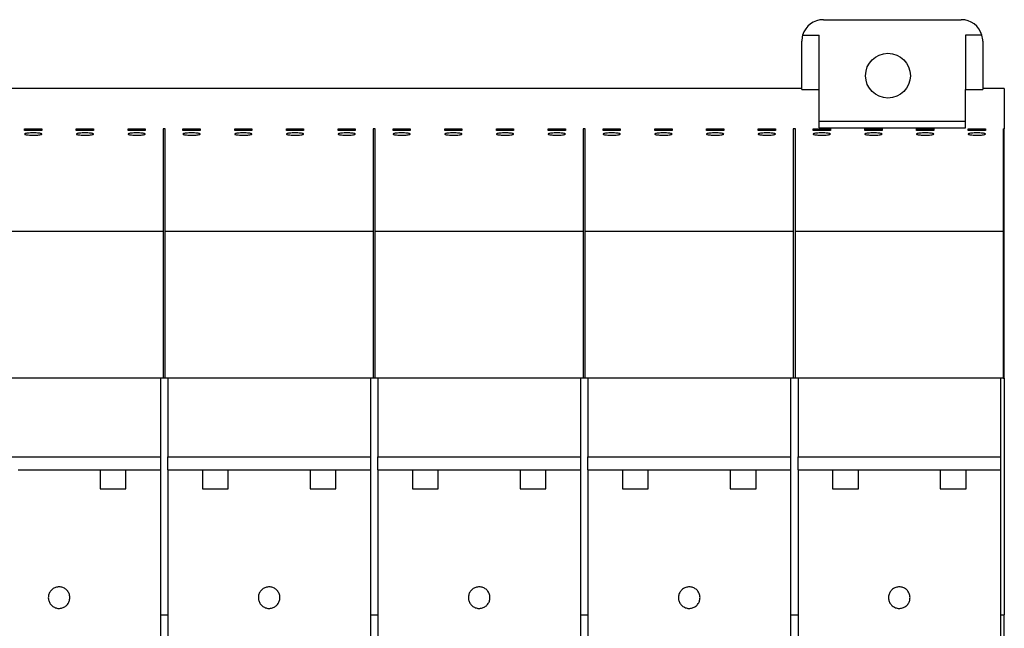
# Model space of a CAD drawing. Header units: millimetres. Extents: x 6 to 415, y 5 to 292.
# Tile 23 of 61: x 267 to 324, y 154 to 189. Entities that reach past the tile are written whole.
import ezdxf

# ---------------------------------------------------------------- set-up
doc = ezdxf.new("R2010")
doc.units = ezdxf.units.MM

msp = doc.modelspace()

# ---------------------------------------------------------------- linework, layer by layer
at = {"color": 7, "linetype": 'Continuous', "lineweight": 25}
for p, q in [((313.6347, 189.2012), (321.6348, 189.2012)), ((312.4348, 188.3012), (313.3848, 188.3012)), ((313.3848, 185.1516), (313.3848, 188.3012)), ((322.8347, 188.3012), (321.8848, 188.3012)), ((321.8848, 188.3012), (321.8848, 185.1516)), ((312.3847, 185.1516), (312.3847, 187.9512)), ((322.8847, 187.9512), (322.8847, 185.1516)), ((312.3847, 185.2012), (140.8848, 185.2012)), ((312.3847, 185.1516), (313.3848, 185.1516)), ((313.3848, 182.9322), (313.3848, 185.1516)), ((321.8848, 182.9322), (321.8848, 185.1516)), ((321.8848, 185.1516), (322.8847, 185.1516)), ((324.1347, 185.2012), (322.8847, 185.2012)), ((324.1347, 185.2012), (324.1347, 182.87)), ((267.291, 182.87), (268.291, 182.87)), ((267.291, 182.7592), (267.291, 182.87)), ((268.291, 182.87), (268.291, 182.7592)), ((270.291, 182.87), (271.291, 182.87)), ((270.291, 182.7592), (270.291, 182.87)), ((271.291, 182.87), (271.291, 182.7592)), ((273.291, 182.87), (274.291, 182.87)), ((273.291, 182.7592), (273.291, 182.87)), ((274.291, 182.87), (274.291, 182.7592)), ((275.4473, 182.87), (275.3223, 182.87)), ((275.3223, 182.87), (275.3223, 176.9012)), ((275.4473, 176.9012), (275.4473, 182.87)), ((276.4785, 182.87), (277.4785, 182.87)), ((276.4785, 182.7592), (276.4785, 182.87)), ((277.4785, 182.87), (277.4785, 182.7592)), ((279.4785, 182.87), (280.4785, 182.87)), ((279.4785, 182.7592), (279.4785, 182.87)), ((280.4785, 182.87), (280.4785, 182.7592)), ((282.4785, 182.87), (283.4785, 182.87)), ((282.4785, 182.7592), (282.4785, 182.87)), ((283.4785, 182.87), (283.4785, 182.7592)), ((285.4785, 182.87), (286.4785, 182.87)), ((285.4785, 182.7592), (285.4785, 182.87)), ((286.4785, 182.87), (286.4785, 182.7592)), ((287.6348, 182.87), (287.5097, 182.87)), ((287.5097, 182.87), (287.5097, 176.9012)), ((287.6348, 176.9012), (287.6348, 182.87)), ((288.666, 182.87), (289.666, 182.87)), ((288.666, 182.7592), (288.666, 182.87)), ((289.666, 182.87), (289.666, 182.7592)), ((291.666, 182.87), (292.666, 182.87)), ((291.666, 182.7592), (291.666, 182.87)), ((292.666, 182.87), (292.666, 182.7592)), ((294.666, 182.87), (295.666, 182.87)), ((294.666, 182.7592), (294.666, 182.87)), ((295.666, 182.87), (295.666, 182.7592)), ((297.666, 182.87), (298.666, 182.87)), ((297.666, 182.7592), (297.666, 182.87)), ((298.666, 182.87), (298.666, 182.7592)), ((299.8223, 182.87), (299.6973, 182.87)), ((299.6973, 182.87), (299.6973, 176.9012)), ((299.8223, 176.9012), (299.8223, 182.87)), ((300.8535, 182.87), (301.8535, 182.87)), ((300.8535, 182.7592), (300.8535, 182.87)), ((301.8535, 182.87), (301.8535, 182.7592)), ((303.8535, 182.87), (304.8535, 182.87)), ((303.8535, 182.7592), (303.8535, 182.87)), ((304.8535, 182.87), (304.8535, 182.7592)), ((306.8535, 182.87), (307.8535, 182.87)), ((306.8535, 182.7592), (306.8535, 182.87)), ((307.8535, 182.87), (307.8535, 182.7592)), ((309.8535, 182.87), (310.8535, 182.87)), ((309.8535, 182.7592), (309.8535, 182.87)), ((310.8535, 182.87), (310.8535, 182.7592)), ((312.0098, 182.87), (311.8847, 182.87)), ((311.8847, 182.87), (311.8847, 176.9012)), ((312.0098, 176.9012), (312.0098, 182.87)), ((313.041, 182.87), (314.041, 182.87)), ((313.041, 182.7592), (313.041, 182.87)), ((313.3848, 183.3012), (321.8848, 183.3012)), ((313.3848, 182.9322), (321.8848, 182.9322)), ((314.041, 182.87), (314.041, 182.7592)), ((316.041, 182.87), (317.041, 182.87)), ((316.041, 182.7592), (316.041, 182.87)), ((317.041, 182.87), (317.041, 182.7592)), ((319.041, 182.87), (320.041, 182.87)), ((319.041, 182.7592), (319.041, 182.87)), ((320.041, 182.87), (320.041, 182.7592)), ((322.041, 182.87), (323.041, 182.87)), ((322.041, 182.7592), (322.041, 182.87)), ((323.041, 182.87), (323.041, 182.7592)), ((324.0723, 182.87), (324.1347, 182.87)), ((324.0723, 182.87), (324.0723, 176.9012)), ((324.1347, 168.4012), (324.1347, 182.87)), ((268.291, 182.7592), (267.291, 182.7592)), ((271.291, 182.7592), (270.291, 182.7592)), ((274.291, 182.7592), (273.291, 182.7592)), ((277.4785, 182.7592), (276.4785, 182.7592)), ((280.4785, 182.7592), (279.4785, 182.7592)), ((283.4785, 182.7592), (282.4785, 182.7592)), ((286.4785, 182.7592), (285.4785, 182.7592)), ((289.666, 182.7592), (288.666, 182.7592)), ((292.666, 182.7592), (291.666, 182.7592)), ((295.666, 182.7592), (294.666, 182.7592)), ((298.666, 182.7592), (297.666, 182.7592)), ((301.8535, 182.7592), (300.8535, 182.7592)), ((304.8535, 182.7592), (303.8535, 182.7592)), ((307.8535, 182.7592), (306.8535, 182.7592)), ((310.8535, 182.7592), (309.8535, 182.7592)), ((314.041, 182.7592), (313.041, 182.7592)), ((317.041, 182.7592), (316.041, 182.7592)), ((320.041, 182.7592), (319.041, 182.7592)), ((323.041, 182.7592), (322.041, 182.7592)), ((275.3223, 176.9012), (263.2598, 176.9012)), ((275.3223, 176.9012), (275.3223, 168.4012)), ((287.5097, 176.9012), (275.4473, 176.9012)), ((275.4473, 168.4012), (275.4473, 176.9012)), ((287.5097, 176.9012), (287.5097, 168.4012)), ((299.6973, 176.9012), (287.6348, 176.9012)), ((287.6348, 168.4012), (287.6348, 176.9012)), ((299.6973, 176.9012), (299.6973, 168.4012)), ((311.8847, 176.9012), (299.8223, 176.9012)), ((299.8223, 168.4012), (299.8223, 176.9012)), ((311.8847, 176.9012), (311.8847, 168.4012)), ((324.0723, 176.9012), (312.0098, 176.9012)), ((312.0098, 168.4012), (312.0098, 176.9012)), ((324.0723, 176.9012), (324.0723, 168.4012)), ((274.4222, 168.4012), (264.1597, 168.4012)), ((275.3223, 168.4012), (274.4222, 168.4012)), ((274.4222, 168.4012), (274.4222, 168.3744)), ((275.166, 168.4012), (275.166, 163.8183)), ((275.4473, 168.4012), (275.3223, 168.4012)), ((276.3473, 168.4012), (275.4473, 168.4012)), ((275.6035, 168.4012), (275.6035, 163.8183)), ((286.6097, 168.4012), (276.3473, 168.4012)), ((276.3473, 168.4012), (276.3473, 168.3744)), ((287.5097, 168.4012), (286.6097, 168.4012)), ((286.6097, 168.4012), (286.6097, 168.3744)), ((287.3535, 168.4012), (287.3535, 163.8183)), ((287.6348, 168.4012), (287.5097, 168.4012)), ((288.5348, 168.4012), (287.6348, 168.4012)), ((287.791, 168.4012), (287.791, 163.8183)), ((298.7973, 168.4012), (288.5348, 168.4012)), ((288.5348, 168.4012), (288.5348, 168.3744)), ((299.6973, 168.4012), (298.7973, 168.4012)), ((298.7973, 168.4012), (298.7973, 168.3744)), ((299.541, 168.4012), (299.541, 163.8183)), ((299.8223, 168.4012), (299.6973, 168.4012)), ((300.7223, 168.4012), (299.8223, 168.4012)), ((299.9785, 168.4012), (299.9785, 163.8183)), ((310.9847, 168.4012), (300.7223, 168.4012)), ((300.7223, 168.4012), (300.7223, 168.3744)), ((311.8847, 168.4012), (310.9847, 168.4012)), ((310.9847, 168.4012), (310.9847, 168.3744)), ((311.7285, 168.4012), (311.7285, 163.8183)), ((312.0098, 168.4012), (311.8847, 168.4012)), ((312.9097, 168.4012), (312.0098, 168.4012)), ((312.166, 168.4012), (312.166, 163.8183)), ((323.1723, 168.4012), (312.9097, 168.4012)), ((312.9097, 168.4012), (312.9097, 168.3744)), ((324.0723, 168.4012), (323.1723, 168.4012)), ((323.1723, 168.4012), (323.1723, 168.3744)), ((323.916, 168.4012), (323.916, 163.8183)), ((324.0723, 168.4012), (324.1347, 168.4012)), ((324.1347, 168.4012), (324.1347, 154.6512)), ((263.416, 163.8183), (275.166, 163.8183)), ((275.166, 163.8183), (275.166, 163.0732)), ((275.6035, 163.8183), (287.3535, 163.8183)), ((275.6035, 163.0732), (275.6035, 163.8183)), ((287.3535, 163.8183), (287.3535, 163.0732)), ((287.791, 163.8183), (299.541, 163.8183)), ((287.791, 163.0732), (287.791, 163.8183)), ((299.541, 163.8183), (299.541, 163.0732)), ((299.9785, 163.8183), (311.7285, 163.8183)), ((299.9785, 163.0732), (299.9785, 163.8183)), ((311.7285, 163.8183), (311.7285, 163.0732)), ((312.166, 163.8183), (323.916, 163.8183)), ((312.166, 163.0732), (312.166, 163.8183)), ((323.916, 163.8183), (323.916, 163.0732)), ((266.916, 163.0732), (271.666, 163.0732)), ((271.666, 163.0732), (271.666, 161.9732)), ((271.666, 163.0732), (273.166, 163.0732)), ((273.166, 161.9732), (273.166, 163.0732)), ((273.166, 163.0732), (275.166, 163.0732)), ((275.166, 163.0732), (275.166, 123.4012)), ((275.6035, 163.0732), (277.6035, 163.0732)), ((275.6035, 163.0732), (275.6035, 123.4012)), ((277.6035, 163.0732), (277.6035, 161.9732)), ((277.6035, 163.0732), (279.1035, 163.0732)), ((279.1035, 161.9732), (279.1035, 163.0732)), ((279.1035, 163.0732), (283.8535, 163.0732)), ((283.8535, 163.0732), (283.8535, 161.9732)), ((283.8535, 163.0732), (285.3535, 163.0732)), ((285.3535, 161.9732), (285.3535, 163.0732)), ((285.3535, 163.0732), (287.3535, 163.0732)), ((287.3535, 163.0732), (287.3535, 123.4012)), ((287.791, 163.0732), (289.791, 163.0732)), ((287.791, 163.0732), (287.791, 123.4012)), ((289.791, 163.0732), (289.791, 161.9732)), ((289.791, 163.0732), (291.291, 163.0732)), ((291.291, 161.9732), (291.291, 163.0732)), ((291.291, 163.0732), (296.041, 163.0732)), ((296.041, 163.0732), (296.041, 161.9732)), ((296.041, 163.0732), (297.541, 163.0732)), ((297.541, 161.9732), (297.541, 163.0732)), ((297.541, 163.0732), (299.541, 163.0732)), ((299.541, 163.0732), (299.541, 123.4012)), ((299.9785, 163.0732), (301.9785, 163.0732)), ((299.9785, 163.0732), (299.9785, 123.4012)), ((301.9785, 163.0732), (301.9785, 161.9732)), ((301.9785, 163.0732), (303.4785, 163.0732)), ((303.4785, 161.9732), (303.4785, 163.0732)), ((303.4785, 163.0732), (308.2285, 163.0732)), ((308.2285, 163.0732), (308.2285, 161.9732)), ((308.2285, 163.0732), (309.7285, 163.0732)), ((309.7285, 161.9732), (309.7285, 163.0732)), ((309.7285, 163.0732), (311.7285, 163.0732)), ((311.7285, 163.0732), (311.7285, 123.4012)), ((312.166, 163.0732), (314.166, 163.0732)), ((312.166, 163.0732), (312.166, 123.4012)), ((314.166, 163.0732), (314.166, 161.9732)), ((314.166, 163.0732), (315.666, 163.0732)), ((315.666, 161.9732), (315.666, 163.0732)), ((315.666, 163.0732), (320.416, 163.0732)), ((320.416, 163.0732), (320.416, 161.9732)), ((320.416, 163.0732), (321.916, 163.0732)), ((321.916, 161.9732), (321.916, 163.0732)), ((321.916, 163.0732), (323.916, 163.0732)), ((323.916, 163.0732), (323.916, 123.4012)), ((271.666, 161.9732), (273.166, 161.9732)), ((277.6035, 161.9732), (279.1035, 161.9732)), ((283.8535, 161.9732), (285.3535, 161.9732)), ((289.791, 161.9732), (291.291, 161.9732)), ((296.041, 161.9732), (297.541, 161.9732)), ((301.9785, 161.9732), (303.4785, 161.9732)), ((308.2285, 161.9732), (309.7285, 161.9732)), ((314.166, 161.9732), (315.666, 161.9732)), ((320.416, 161.9732), (321.916, 161.9732)), ((275.166, 154.6512), (275.6035, 154.6512)), ((287.3535, 154.6512), (287.791, 154.6512)), ((299.541, 154.6512), (299.9785, 154.6512)), ((311.7285, 154.6512), (312.166, 154.6512)), ((323.916, 154.6512), (324.1347, 154.6512)), ((324.1347, 153.1512), (324.1347, 154.6512))]:
    msp.add_line(p, q, dxfattribs=at)
msp.add_circle((317.3848, 185.9512), 1.3, dxfattribs=at)
for centre, start, end in [((313.6348, 187.9512), 90, 163.7398), ((321.6348, 187.9512), 16.2602, 90), ((313.6348, 187.9512), 163.7398, 180), ((321.6348, 187.9512), 0, 16.2602)]:
    msp.add_arc(centre, 1.25, start, end, dxfattribs=at)
for points, knots in [([(268.291, 182.5633), (268.2854, 182.5558), (268.2742, 182.5407), (268.1868, 182.5205), (268.0583, 182.5053), (267.899, 182.4966), (267.7287, 182.4956), (267.5659, 182.5022), (267.4283, 182.5155), (267.3307, 182.5342), (267.2842, 182.5562), (267.2951, 182.579), (267.3627, 182.6), (267.4795, 182.6167), (267.6312, 182.6273), (267.8001, 182.6307), (267.9672, 182.6265), (268.1146, 182.6154), (268.2255, 182.5985), (268.283, 182.5801), (268.2888, 182.568), (268.291, 182.5633)], [0, 0, 0, 0, 0.05428771, 0.10858234, 0.16266147, 0.21628263, 0.26947607, 0.32246476, 0.37555976, 0.42902073, 0.48294742, 0.53723428, 0.59161767, 0.64579055, 0.69954381, 0.75285539, 0.80589577, 0.85894391, 0.9122717, 0.96603635, 1, 1, 1, 1]), ([(271.291, 182.5633), (271.2854, 182.5558), (271.2742, 182.5407), (271.1868, 182.5205), (271.0583, 182.5053), (270.899, 182.4966), (270.7287, 182.4956), (270.5659, 182.5022), (270.4283, 182.5155), (270.3307, 182.5342), (270.2842, 182.5562), (270.2951, 182.579), (270.3628, 182.6), (270.4795, 182.6167), (270.6312, 182.6273), (270.8001, 182.6307), (270.9672, 182.6265), (271.1146, 182.6154), (271.2254, 182.5985), (271.283, 182.5801), (271.2888, 182.568), (271.291, 182.5633)], [0, 0, 0, 0, 0.0542879, 0.1085825, 0.1626608, 0.2162831, 0.2694765, 0.3224652, 0.3755602, 0.4290205, 0.4829475, 0.5372345, 0.5916179, 0.6457899, 0.6995432, 0.7528548, 0.8058963, 0.8589435, 0.9122713, 0.9660363, 1, 1, 1, 1]), ([(274.291, 182.5633), (274.2854, 182.5558), (274.2742, 182.5407), (274.1868, 182.5205), (274.0583, 182.5053), (273.899, 182.4966), (273.7287, 182.4956), (273.5659, 182.5022), (273.4283, 182.5155), (273.3307, 182.5342), (273.2842, 182.5562), (273.2951, 182.579), (273.3627, 182.6), (273.4795, 182.6167), (273.6312, 182.6273), (273.8001, 182.6307), (273.9672, 182.6265), (274.1146, 182.6154), (274.2255, 182.5985), (274.283, 182.5801), (274.2888, 182.568), (274.291, 182.5633)], [0, 0, 0, 0, 0.0542879, 0.108582, 0.1626611, 0.2162823, 0.2694758, 0.3224645, 0.3755595, 0.4290205, 0.4829472, 0.537234, 0.5916174, 0.6457903, 0.6995426, 0.7528553, 0.8058957, 0.8589439, 0.9122717, 0.9660363, 1, 1, 1, 1]), ([(277.4785, 182.5633), (277.4729, 182.5558), (277.4617, 182.5407), (277.3743, 182.5205), (277.2458, 182.5053), (277.0865, 182.4966), (276.9162, 182.4956), (276.7534, 182.5022), (276.6158, 182.5155), (276.5182, 182.5342), (276.4717, 182.5562), (276.4826, 182.579), (276.5502, 182.6), (276.667, 182.6167), (276.8187, 182.6273), (276.9876, 182.6307), (277.1547, 182.6265), (277.3021, 182.6154), (277.413, 182.5985), (277.4705, 182.5801), (277.4763, 182.568), (277.4785, 182.5633)], [0, 0, 0, 0, 0.0542877, 0.1085823, 0.1626615, 0.2162826, 0.269476, 0.3224647, 0.3755597, 0.4290207, 0.4829474, 0.5372342, 0.5916176, 0.6457905, 0.6995427, 0.7528554, 0.8058958, 0.8589439, 0.9122717, 0.9660364, 1, 1, 1, 1]), ([(280.4785, 182.5633), (280.4729, 182.5558), (280.4617, 182.5407), (280.3743, 182.5205), (280.2458, 182.5053), (280.0865, 182.4966), (279.9162, 182.4956), (279.7534, 182.5022), (279.6158, 182.5155), (279.5182, 182.5342), (279.4717, 182.5562), (279.4826, 182.579), (279.5502, 182.6), (279.667, 182.6167), (279.8187, 182.6273), (279.9876, 182.6307), (280.1547, 182.6265), (280.3021, 182.6154), (280.413, 182.5985), (280.4705, 182.5801), (280.4763, 182.568), (280.4785, 182.5633)], [0, 0, 0, 0, 0.0542879, 0.1085826, 0.1626617, 0.2162829, 0.2694764, 0.3224651, 0.3755601, 0.4290204, 0.4829475, 0.5372344, 0.5916174, 0.6457903, 0.6995436, 0.7528552, 0.8058956, 0.8589437, 0.9122715, 0.9660362, 1, 1, 1, 1]), ([(283.4785, 182.5633), (283.4729, 182.5558), (283.4617, 182.5407), (283.3743, 182.5205), (283.2458, 182.5053), (283.0865, 182.4966), (282.9162, 182.4956), (282.7534, 182.5022), (282.6158, 182.5155), (282.5182, 182.5342), (282.4717, 182.5562), (282.4826, 182.579), (282.5503, 182.6), (282.667, 182.6167), (282.8187, 182.6273), (282.9877, 182.6307), (283.1547, 182.6265), (283.3021, 182.6154), (283.4129, 182.5985), (283.4705, 182.5801), (283.4763, 182.568), (283.4785, 182.5633)], [0, 0, 0, 0, 0.05428791, 0.10858196, 0.16266109, 0.21628335, 0.26947679, 0.32246434, 0.37555934, 0.42902031, 0.48294732, 0.53723425, 0.59161764, 0.64578973, 0.69954298, 0.75285573, 0.80589611, 0.85894426, 0.91227127, 0.96603635, 1, 1, 1, 1]), ([(286.4785, 182.5633), (286.4729, 182.5558), (286.4617, 182.5407), (286.3743, 182.5205), (286.2458, 182.5053), (286.0865, 182.4966), (285.9162, 182.4956), (285.7534, 182.5022), (285.6158, 182.5155), (285.5182, 182.5342), (285.4717, 182.5562), (285.4826, 182.579), (285.5502, 182.6), (285.667, 182.6167), (285.8187, 182.6273), (285.9876, 182.6307), (286.1547, 182.6265), (286.3021, 182.6154), (286.413, 182.5985), (286.4705, 182.5801), (286.4763, 182.568), (286.4785, 182.5633)], [0, 0, 0, 0, 0.0542877, 0.1085823, 0.1626615, 0.2162826, 0.269476, 0.3224647, 0.3755597, 0.4290207, 0.4829474, 0.5372342, 0.5916176, 0.6457905, 0.6995427, 0.7528554, 0.8058958, 0.8589439, 0.9122717, 0.9660364, 1, 1, 1, 1]), ([(289.666, 182.5633), (289.6604, 182.5558), (289.6492, 182.5407), (289.5618, 182.5205), (289.4333, 182.5053), (289.274, 182.4966), (289.1037, 182.4956), (288.9409, 182.5022), (288.8033, 182.5155), (288.7057, 182.5342), (288.6592, 182.5562), (288.6701, 182.579), (288.7377, 182.6), (288.8545, 182.6167), (289.0062, 182.6273), (289.1751, 182.6307), (289.3422, 182.6265), (289.4896, 182.6154), (289.6005, 182.5985), (289.658, 182.5801), (289.6638, 182.568), (289.666, 182.5633)], [0, 0, 0, 0, 0.054288, 0.1085826, 0.1626609, 0.2162832, 0.2694755, 0.3224643, 0.3755593, 0.4290203, 0.4829471, 0.537234, 0.5916174, 0.6457904, 0.6995426, 0.7528554, 0.8058958, 0.858943, 0.9122716, 0.9660363, 1, 1, 1, 1]), ([(292.666, 182.5633), (292.6604, 182.5558), (292.6492, 182.5407), (292.5618, 182.5205), (292.4333, 182.5053), (292.274, 182.4966), (292.1037, 182.4956), (291.9409, 182.5022), (291.8033, 182.5155), (291.7057, 182.5342), (291.6592, 182.5562), (291.6701, 182.579), (291.7377, 182.6), (291.8545, 182.6167), (292.0062, 182.6273), (292.1751, 182.6307), (292.3422, 182.6265), (292.4896, 182.6154), (292.6004, 182.5985), (292.658, 182.5801), (292.6638, 182.568), (292.666, 182.5633)], [0, 0, 0, 0, 0.05428794, 0.10858145, 0.16266151, 0.2162816, 0.26947506, 0.32246379, 0.37555882, 0.42901982, 0.48294686, 0.53723375, 0.59161718, 0.64579009, 0.69954338, 0.75285499, 0.8058954, 0.85894461, 0.91227165, 0.96603633, 1, 1, 1, 1]), ([(295.666, 182.5633), (295.6604, 182.5558), (295.6492, 182.5407), (295.5618, 182.5205), (295.4333, 182.5053), (295.274, 182.4966), (295.1037, 182.4956), (294.9409, 182.5022), (294.8033, 182.5155), (294.7057, 182.5342), (294.6592, 182.5562), (294.6701, 182.579), (294.7377, 182.6), (294.8545, 182.6167), (295.0062, 182.6273), (295.1751, 182.6307), (295.3422, 182.6265), (295.4896, 182.6154), (295.6004, 182.5985), (295.658, 182.5801), (295.6638, 182.568), (295.666, 182.5633)], [0, 0, 0, 0, 0.0542879, 0.1085825, 0.1626626, 0.2162826, 0.269476, 0.3224647, 0.3755597, 0.4290207, 0.4829477, 0.5372347, 0.5916172, 0.6457901, 0.6995433, 0.7528549, 0.8058953, 0.8589444, 0.9122715, 0.9660361, 1, 1, 1, 1]), ([(298.666, 182.5633), (298.6604, 182.5558), (298.6492, 182.5407), (298.5618, 182.5205), (298.4333, 182.5053), (298.274, 182.4966), (298.1037, 182.4956), (297.9409, 182.5022), (297.8033, 182.5155), (297.7057, 182.5342), (297.6592, 182.5562), (297.6701, 182.579), (297.7378, 182.6), (297.8545, 182.6167), (298.0062, 182.6273), (298.1752, 182.6307), (298.3422, 182.6265), (298.4896, 182.6154), (298.6004, 182.5985), (298.658, 182.5801), (298.6638, 182.568), (298.666, 182.5633)], [0, 0, 0, 0, 0.0542879, 0.1085825, 0.1626607, 0.2162829, 0.2694763, 0.3224649, 0.3755599, 0.4290208, 0.4829478, 0.5372348, 0.5916181, 0.6457894, 0.6995426, 0.7528565, 0.8058968, 0.8589439, 0.9122709, 0.9660364, 1, 1, 1, 1]), ([(301.8535, 182.5633), (301.8479, 182.5558), (301.8367, 182.5407), (301.7493, 182.5205), (301.6208, 182.5053), (301.4615, 182.4966), (301.2912, 182.4956), (301.1284, 182.5022), (300.9908, 182.5155), (300.8932, 182.5342), (300.8467, 182.5562), (300.8576, 182.579), (300.9253, 182.6), (301.042, 182.6167), (301.1937, 182.6273), (301.3627, 182.6307), (301.5297, 182.6265), (301.6771, 182.6154), (301.7879, 182.5985), (301.8455, 182.5801), (301.8513, 182.568), (301.8535, 182.5633)], [0, 0, 0, 0, 0.0542879, 0.1085825, 0.1626607, 0.2162829, 0.2694763, 0.3224649, 0.3755599, 0.4290208, 0.4829478, 0.5372348, 0.5916181, 0.6457894, 0.6995426, 0.7528565, 0.8058968, 0.8589439, 0.9122709, 0.9660364, 1, 1, 1, 1]), ([(304.8535, 182.5633), (304.8479, 182.5558), (304.8367, 182.5407), (304.7493, 182.5205), (304.6208, 182.5053), (304.4615, 182.4966), (304.2912, 182.4956), (304.1284, 182.5022), (303.9908, 182.5155), (303.8932, 182.5342), (303.8467, 182.5562), (303.8576, 182.579), (303.9253, 182.6), (304.042, 182.6167), (304.1937, 182.6273), (304.3626, 182.6307), (304.5297, 182.6265), (304.6771, 182.6154), (304.788, 182.5985), (304.8455, 182.5801), (304.8513, 182.568), (304.8535, 182.5633)], [0, 0, 0, 0, 0.0542879, 0.1085825, 0.1626608, 0.216283, 0.2694765, 0.3224651, 0.3755601, 0.4290211, 0.4829475, 0.5372343, 0.5916177, 0.6457906, 0.6995417, 0.7528557, 0.805896, 0.8589432, 0.9122717, 0.9660364, 1, 1, 1, 1]), ([(307.8535, 182.5633), (307.8479, 182.5558), (307.8367, 182.5407), (307.7493, 182.5205), (307.6208, 182.5053), (307.4615, 182.4966), (307.2912, 182.4956), (307.1284, 182.5022), (306.9908, 182.5155), (306.8932, 182.5342), (306.8467, 182.5562), (306.8576, 182.579), (306.9252, 182.6), (307.042, 182.6167), (307.1937, 182.6273), (307.3627, 182.6307), (307.5297, 182.6265), (307.6771, 182.6154), (307.788, 182.5985), (307.8455, 182.5801), (307.8513, 182.568), (307.8535, 182.5633)], [0, 0, 0, 0, 0.054288, 0.1085826, 0.1626609, 0.2162832, 0.2694767, 0.3224655, 0.3755605, 0.4290202, 0.4829472, 0.5372341, 0.5916176, 0.6457905, 0.6995438, 0.7528554, 0.8058959, 0.858943, 0.9122716, 0.9660363, 1, 1, 1, 1]), ([(310.8535, 182.5633), (310.8479, 182.5558), (310.8367, 182.5407), (310.7493, 182.5205), (310.6208, 182.5053), (310.4615, 182.4966), (310.2912, 182.4956), (310.1284, 182.5022), (309.9908, 182.5155), (309.8932, 182.5342), (309.8467, 182.5562), (309.8576, 182.579), (309.9252, 182.6), (310.042, 182.6167), (310.1937, 182.6273), (310.3626, 182.6307), (310.5297, 182.6265), (310.6771, 182.6154), (310.7879, 182.5985), (310.8455, 182.5801), (310.8513, 182.568), (310.8535, 182.5633)], [0, 0, 0, 0, 0.05428794, 0.10858145, 0.16266151, 0.2162816, 0.26947506, 0.32246379, 0.37555882, 0.42901982, 0.48294686, 0.53723375, 0.59161718, 0.64579009, 0.69954338, 0.75285499, 0.8058954, 0.85894461, 0.91227165, 0.96603633, 1, 1, 1, 1]), ([(314.041, 182.5633), (314.0354, 182.5558), (314.0242, 182.5407), (313.9368, 182.5205), (313.8083, 182.5053), (313.649, 182.4966), (313.4787, 182.4956), (313.3159, 182.5022), (313.1783, 182.5155), (313.0807, 182.5342), (313.0342, 182.5562), (313.0451, 182.579), (313.1127, 182.6), (313.2295, 182.6167), (313.3812, 182.6273), (313.5501, 182.6307), (313.7172, 182.6265), (313.8646, 182.6154), (313.9754, 182.5985), (314.033, 182.5801), (314.0388, 182.568), (314.041, 182.5633)], [0, 0, 0, 0, 0.05428794, 0.10858145, 0.16266151, 0.2162816, 0.26947506, 0.32246379, 0.37555882, 0.42901982, 0.48294686, 0.53723375, 0.59161718, 0.64579009, 0.69954338, 0.75285499, 0.8058954, 0.85894461, 0.91227165, 0.96603633, 1, 1, 1, 1]), ([(317.041, 182.5633), (317.0354, 182.5558), (317.0242, 182.5407), (316.9368, 182.5205), (316.8083, 182.5053), (316.649, 182.4966), (316.4787, 182.4956), (316.3159, 182.5022), (316.1783, 182.5155), (316.0807, 182.5342), (316.0342, 182.5562), (316.0451, 182.579), (316.1127, 182.6), (316.2295, 182.6167), (316.3812, 182.6273), (316.5501, 182.6307), (316.7172, 182.6265), (316.8646, 182.6154), (316.9754, 182.5985), (317.033, 182.5801), (317.0388, 182.568), (317.041, 182.5633)], [0, 0, 0, 0, 0.0542875, 0.1085821, 0.1626621, 0.2162822, 0.2694756, 0.3224643, 0.3755593, 0.4290203, 0.4829472, 0.5372341, 0.5916175, 0.6457904, 0.6995436, 0.7528552, 0.8058955, 0.8589447, 0.9122717, 0.9660364, 1, 1, 1, 1]), ([(320.041, 182.5633), (320.0354, 182.5558), (320.0242, 182.5407), (319.9368, 182.5205), (319.8083, 182.5053), (319.649, 182.4966), (319.4787, 182.4956), (319.3159, 182.5022), (319.1783, 182.5155), (319.0807, 182.5342), (319.0342, 182.5562), (319.0451, 182.579), (319.1128, 182.6), (319.2295, 182.6167), (319.3812, 182.6273), (319.5501, 182.6307), (319.7172, 182.6265), (319.8646, 182.6154), (319.9754, 182.5985), (320.033, 182.5801), (320.0388, 182.568), (320.041, 182.5633)], [0, 0, 0, 0, 0.05428788, 0.10858246, 0.16266067, 0.2162829, 0.26947629, 0.32246495, 0.37555991, 0.42902085, 0.48294782, 0.53723479, 0.59161814, 0.64578939, 0.69954262, 0.75285416, 0.80589683, 0.85894391, 0.91227089, 0.96603638, 1, 1, 1, 1]), ([(323.041, 182.5633), (323.0354, 182.5558), (323.0242, 182.5407), (322.9368, 182.5205), (322.8083, 182.5053), (322.649, 182.4966), (322.4787, 182.4956), (322.3159, 182.5022), (322.1783, 182.5155), (322.0807, 182.5342), (322.0342, 182.5562), (322.0451, 182.579), (322.1128, 182.6), (322.2295, 182.6167), (322.3812, 182.6273), (322.5502, 182.6307), (322.7172, 182.6265), (322.8646, 182.6154), (322.9755, 182.5985), (323.033, 182.5801), (323.0388, 182.568), (323.041, 182.5633)], [0, 0, 0, 0, 0.0542879, 0.1085825, 0.1626607, 0.2162829, 0.2694763, 0.322465, 0.3755599, 0.4290209, 0.4829472, 0.5372341, 0.5916174, 0.6457887, 0.6995419, 0.7528558, 0.8058961, 0.8589432, 0.9122718, 0.9660364, 1, 1, 1, 1]), ([(269.916, 155.6512), (269.9091, 155.5808), (269.8952, 155.4401), (269.7872, 155.2527), (269.6281, 155.1106), (269.4298, 155.0295), (269.2164, 155.0186), (269.0115, 155.0789), (268.8381, 155.2034), (268.7155, 155.3783), (268.6576, 155.5842), (268.6711, 155.7978), (268.7548, 155.9951), (268.8991, 156.1534), (269.0877, 156.2548), (269.2989, 156.2881), (269.5089, 156.2497), (269.6946, 156.1441), (269.834, 155.9831), (269.9061, 155.8091), (269.9132, 155.6951), (269.916, 155.6512)], [0, 0, 0, 0, 0.0538136, 0.1076292, 0.1613918, 0.215057, 0.2686389, 0.3221831, 0.375745, 0.4293769, 0.4831041, 0.5369166, 0.5907653, 0.6445787, 0.6982971, 0.7518997, 0.8054258, 0.8589529, 0.9125575, 0.9662762, 1, 1, 1, 1]), ([(282.1035, 155.6512), (282.0966, 155.5808), (282.0827, 155.4401), (281.9747, 155.2527), (281.8156, 155.1106), (281.6173, 155.0295), (281.4039, 155.0186), (281.199, 155.0789), (281.0256, 155.2034), (280.903, 155.3783), (280.8451, 155.5842), (280.8586, 155.7978), (280.9423, 155.9951), (281.0866, 156.1534), (281.2752, 156.2548), (281.4864, 156.2881), (281.6964, 156.2497), (281.8821, 156.1441), (282.0215, 155.9831), (282.0936, 155.8091), (282.1007, 155.6951), (282.1035, 155.6512)], [0, 0, 0, 0, 0.0538136, 0.1076292, 0.1613918, 0.215057, 0.268639, 0.3221832, 0.3757451, 0.429377, 0.4831042, 0.5369167, 0.5907654, 0.6445795, 0.698297, 0.7518997, 0.8054258, 0.8589528, 0.9125575, 0.9662762, 1, 1, 1, 1]), ([(294.291, 155.6512), (294.2841, 155.5808), (294.2702, 155.4401), (294.1622, 155.2528), (294.0031, 155.1106), (293.8048, 155.0295), (293.5914, 155.0186), (293.3865, 155.0789), (293.2131, 155.2034), (293.0905, 155.3783), (293.0326, 155.5842), (293.0461, 155.7978), (293.1298, 155.9951), (293.2741, 156.1534), (293.4627, 156.2548), (293.6739, 156.2881), (293.8839, 156.2497), (294.0696, 156.1441), (294.209, 155.9831), (294.2811, 155.8091), (294.2882, 155.6951), (294.291, 155.6512)], [0, 0, 0, 0, 0.0538137, 0.1076297, 0.1613909, 0.2150561, 0.2686381, 0.3221823, 0.375745, 0.4293769, 0.4831042, 0.5369168, 0.5907655, 0.6445789, 0.6982956, 0.7519002, 0.8054263, 0.8589534, 0.9125575, 0.9662762, 1, 1, 1, 1]), ([(306.4785, 155.6512), (306.4716, 155.5808), (306.4577, 155.4401), (306.3497, 155.2527), (306.1906, 155.1106), (305.9923, 155.0295), (305.7789, 155.0186), (305.574, 155.0789), (305.4006, 155.2034), (305.278, 155.3783), (305.2201, 155.5842), (305.2336, 155.7978), (305.3173, 155.9951), (305.4616, 156.1534), (305.6502, 156.2548), (305.8614, 156.2881), (306.0714, 156.2497), (306.2571, 156.1441), (306.3965, 155.9831), (306.4686, 155.8091), (306.4757, 155.6951), (306.4785, 155.6512)], [0, 0, 0, 0, 0.053814, 0.1076291, 0.1613917, 0.2150569, 0.2686389, 0.3221831, 0.3757442, 0.4293761, 0.4831034, 0.5369158, 0.5907646, 0.644578, 0.6982963, 0.751899, 0.8054251, 0.8589522, 0.9125575, 0.9662762, 1, 1, 1, 1]), ([(318.666, 155.6512), (318.6591, 155.5808), (318.6452, 155.4401), (318.5372, 155.2527), (318.3781, 155.1106), (318.1798, 155.0295), (317.9664, 155.0186), (317.7615, 155.0789), (317.5881, 155.2034), (317.4655, 155.3783), (317.4076, 155.5842), (317.4211, 155.7978), (317.5048, 155.9951), (317.6491, 156.1534), (317.8377, 156.2548), (318.0489, 156.2881), (318.2589, 156.2497), (318.4446, 156.1441), (318.584, 155.9831), (318.6561, 155.8091), (318.6632, 155.6951), (318.666, 155.6512)], [0, 0, 0, 0, 0.0538136, 0.1076287, 0.1613913, 0.2150565, 0.2686385, 0.3221827, 0.3757453, 0.4293772, 0.4831045, 0.536917, 0.5907657, 0.6445791, 0.6982958, 0.7519003, 0.8054264, 0.8589535, 0.9125575, 0.9662762, 1, 1, 1, 1])]:
    msp.add_open_spline(points, degree=3, knots=knots, dxfattribs=at)

doc.saveas('drawing.dxf')
